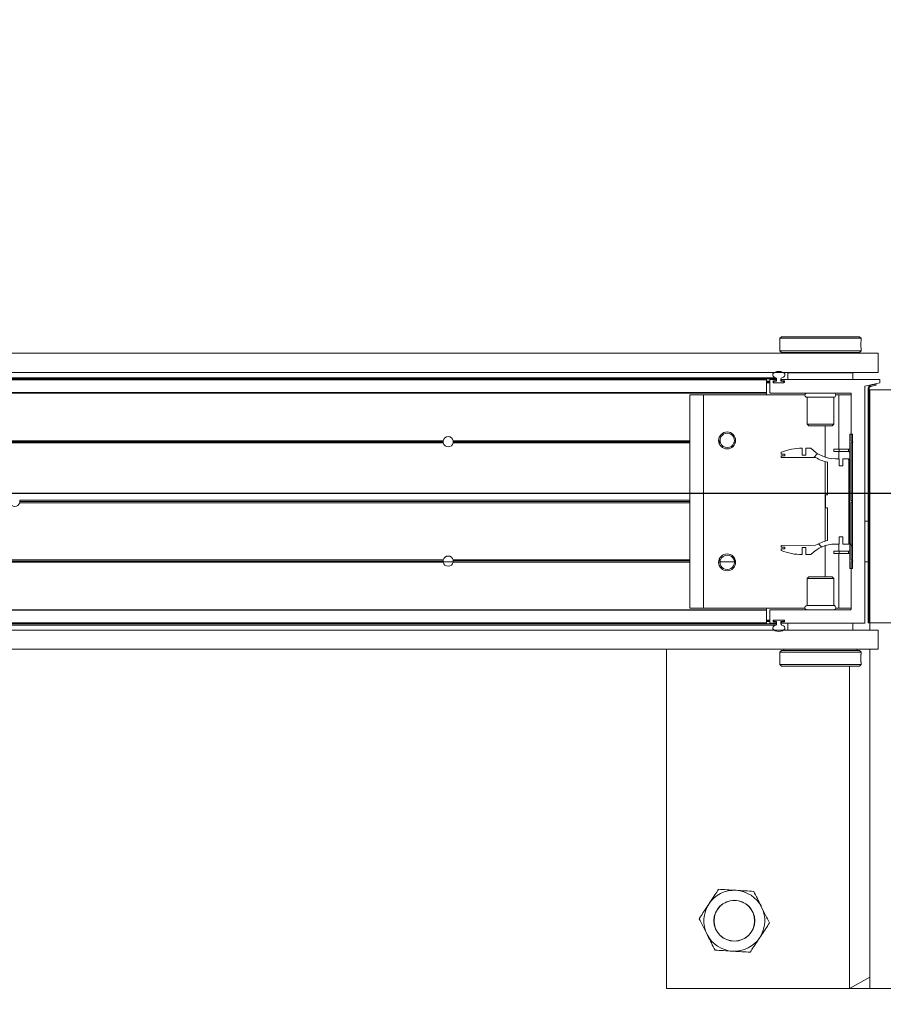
# Model space of a CAD drawing. Header units: feet. Extents: x 0 to 152508, y 0 to 59424.
# Tile 33 of 105: x 152354.8 to 152356.13, y 59280.09 to 59281.61. Entities that reach past the tile are written whole.
import ezdxf
from ezdxf import colors
from ezdxf.entities.mleader import LeaderData, LeaderLine
from ezdxf.math import Vec2, Vec3

# ---------------------------------------------------------------- set-up
doc = ezdxf.new("R2010")
doc.units = ezdxf.units.FT
doc.header["$LTSCALE"] = 0.05
doc.header["$MEASUREMENT"] = 0
doc.layers.add('Bridge plan$0$BR_P_Rail_Object', color=251, linetype='Continuous', lineweight=30)
doc.layers.add('Bridge plan$0$SC_Scratch7', color=252, linetype='Continuous', lineweight=0)
doc.layers.add('Trellis Base$0$L-ANNO-NOTE', color=30, linetype='Continuous')
doc.styles.add('Trellis Base$0$ARIAL', font='arial.ttf', dxfattribs={"width": 0.9})

# ---------------------------------------------------------------- blocks, each defined once
blk = doc.blocks.new('Bridge plan$0$HIGH ST SCREENWALL_2 PANEL PLAN_7')
at = {"layer": 'Bridge plan$0$SC_Scratch7', "lineweight": 0, "extrusion": (0, 0, -1)}
h = blk.add_hatch(dxfattribs=at)
h.set_pattern_fill('ANSI34', color=256, scale=0.1, style=0, pattern_type=2)
h.set_pattern_definition([(135.001858, (13.94321824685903, -13.85160961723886), (0.53031182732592, 0.5303462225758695), []), (135.001858, (13.76644194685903, -13.85161531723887), (0.53031182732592, 0.5303462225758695), []), (135.001858, (13.58966554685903, -13.85162111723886), (0.53031182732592, 0.5303462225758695), []), (135.001858, (13.41288924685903, -13.85162681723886), (0.53031182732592, 0.5303462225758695), [])])
h.paths.add_polyline_path([(4.350222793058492, -0.1485514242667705), (4.349791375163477, -0.1469415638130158), (4.358272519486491, -0.1446687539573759, 0.3394542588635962), (4.360125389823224, -0.1422538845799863), (4.360113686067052, 0.2186091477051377), (4.361780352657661, 0.2186092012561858), (4.361792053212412, -0.1422538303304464, -0.339454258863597), (4.35870393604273, -0.1462786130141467)])
h = blk.add_hatch(dxfattribs=at)
h.set_pattern_fill('ANSI31', color=256, scale=0.01, style=0, pattern_type=2)
h.set_pattern_definition([(135.001858, (13.94172978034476, -14.01354223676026), (0.08838530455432, 0.08839103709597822), [])])
h.paths.add_polyline_path([(4.389908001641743, 0.135131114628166), (4.389914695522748, -0.07124347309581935), (4.386164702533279, -0.07124359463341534), (4.386158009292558, 0.1351309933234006)])
h = blk.add_hatch(dxfattribs=at)
h.set_pattern_fill('ANSI38', color=256, scale=0.01, style=0, pattern_type=2)
h.set_pattern_definition([(135.001858, (13.84451610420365, -14.04431760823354), (0.08838530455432, 0.08839103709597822), []), (45.001858, (13.84451610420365, -14.04431760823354), (0.2651616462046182, 0.0883967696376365), [0.31249937, -0.18749962])])
h.paths.add_polyline_path([(4.400984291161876, -0.0227145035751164), (4.400984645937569, -0.03367248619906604), (4.391371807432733, -0.0336727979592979), (4.391367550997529, 0.09756053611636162), (4.400980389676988, 0.09756084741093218), (4.400980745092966, 0.08660286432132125), (4.40662378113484, 0.08660304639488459), (4.406623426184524, 0.09756103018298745), (4.412266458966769, 0.09756121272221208, 0.2061892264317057), (4.449897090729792, 0.1137697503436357), (4.457935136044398, 0.1137700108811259), (4.45793549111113, 0.1028120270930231), (4.463512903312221, 0.1028122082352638), (4.463512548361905, 0.113770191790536, -0.09842250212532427), (4.495533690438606, 0.1074064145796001), (4.495533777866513, 0.104699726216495), (4.489799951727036, 0.1046995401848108), (4.48980003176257, 0.1022389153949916), (4.495533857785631, 0.1022391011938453), (4.495533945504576, 0.09953241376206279), (4.442643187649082, 0.09953069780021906, -0.0857050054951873), (4.424176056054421, 0.0922281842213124), (4.424177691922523, 0.04178743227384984), (4.427458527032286, 0.04178753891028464), (4.427459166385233, 0.02210253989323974), (4.424178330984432, 0.02210243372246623), (4.424179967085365, -0.02833831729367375, -0.08570500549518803), (4.442647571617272, -0.03563963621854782), (4.495538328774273, -0.03563792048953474), (4.495538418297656, -0.03834460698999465), (4.48980459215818, -0.03834479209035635), (4.489804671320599, -0.04080541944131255), (4.49553849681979, -0.04080523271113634), (4.495538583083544, -0.04351191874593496, -0.09842250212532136), (4.463517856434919, -0.04987777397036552), (4.463517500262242, -0.03891979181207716), (4.45794008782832, -0.03891997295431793), (4.457940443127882, -0.04987795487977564), (4.449902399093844, -0.04987821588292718, 0.206189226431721), (4.412270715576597, -0.03367211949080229), (4.406627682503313, -0.0336723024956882), (4.406627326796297, -0.02271432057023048)])
at = {"layer": 'Bridge plan$0$SC_Scratch7', "lineweight": 0}
for p, q in [((-4.671865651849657, 0.7811181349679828), (-4.671882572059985, 0.2594525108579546)), ((-4.005200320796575, 0.781096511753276), (-4.671865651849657, 0.7811181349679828)), ((-4.390632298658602, 0.2852799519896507), (-4.390616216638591, 0.781109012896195)), ((-4.359366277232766, 0.7811079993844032), (-4.390616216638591, 0.781109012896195)), ((-4.390616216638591, 0.781109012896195), (-4.359366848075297, 0.7635299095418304)), ((-4.359366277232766, 0.7811079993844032), (-4.359383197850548, 0.2594423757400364)), ((-4.359366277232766, 0.7811079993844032), (-4.359366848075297, 0.7635299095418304)), ((-4.317699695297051, 0.7811066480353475), (-4.359366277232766, 0.7811079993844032)), ((-4.4978196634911, 0.2827834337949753), (-4.49781976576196, 0.2796555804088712)), ((-4.495319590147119, 0.2852833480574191), (-4.4978196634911, 0.2827834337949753)), ((-4.4978196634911, 0.2827834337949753), (-4.372819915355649, 0.2827793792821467)), ((-4.495319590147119, 0.2852833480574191), (-4.375319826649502, 0.2852794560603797)), ((-4.372819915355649, 0.2827793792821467), (-4.375319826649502, 0.2852794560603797)), ((-4.373153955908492, 0.2735849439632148), (-4.373143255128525, 0.2717758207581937)), ((-4.372820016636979, 0.2796502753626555), (-4.372819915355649, 0.2827793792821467)), ((-8.335937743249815, 0.2595713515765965), (-4.34636239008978, 0.2594419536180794)), ((-4.497820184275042, 0.2667159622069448), (-4.497820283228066, 0.2636692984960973)), ((-4.497820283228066, 0.2636692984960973), (-4.495320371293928, 0.2611692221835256)), ((-4.497820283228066, 0.2636692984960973), (-4.372820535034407, 0.26366524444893)), ((-4.495320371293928, 0.2611692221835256), (-4.375320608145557, 0.2611653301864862)), ((-4.491570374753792, 0.2611690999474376), (-4.4915704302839, 0.2594466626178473)), ((-4.379070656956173, 0.2594430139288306), (-4.37907060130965, 0.2611654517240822)), ((-4.375320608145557, 0.2611653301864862), (-4.372820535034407, 0.26366524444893)), ((-4.372820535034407, 0.26366524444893), (-4.372820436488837, 0.2667143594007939)), ((-4.346363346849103, 0.2299420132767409), (-4.34636239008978, 0.2594419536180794)), ((-8.33593870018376, 0.2300714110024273), (-4.346363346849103, 0.2299420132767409)), ((-4.485321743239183, 0.2194465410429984), (-4.485321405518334, 0.2298631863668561)), ((-4.485321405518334, 0.2298631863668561), (-4.385321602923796, 0.2298599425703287)), ((-4.450946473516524, 0.2299454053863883), (-4.450946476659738, 0.2298620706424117)), ((-4.419696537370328, 0.2298610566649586), (-4.419696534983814, 0.2299443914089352)), ((-4.385321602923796, 0.2298599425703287), (-4.385321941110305, 0.2194432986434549)), ((-4.359384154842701, 0.2299424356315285), (-4.359384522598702, 0.2186091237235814)), ((-4.518238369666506, 0.218627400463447), (-6.275206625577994, 0.21868438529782)), ((-4.518238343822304, 0.2194476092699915), (-6.275177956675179, 0.2195045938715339)), ((-6.275146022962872, 0.2204182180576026), (-4.502613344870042, 0.2203607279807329)), ((-6.275085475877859, 0.2221505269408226), (-4.503882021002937, 0.222093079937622)), ((-4.518238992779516, 0.1994345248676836), (-4.518238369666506, 0.218627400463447)), ((-4.518238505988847, 0.214447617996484), (-4.513030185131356, 0.214447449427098)), ((-4.51823845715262, 0.2159476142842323), (-4.513030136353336, 0.2159474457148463)), ((-4.518238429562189, 0.2167809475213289), (-4.513030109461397, 0.2167807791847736)), ((-4.518238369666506, 0.218627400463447), (-4.518238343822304, 0.2194476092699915)), ((-4.51303067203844, 0.1994474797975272), (-4.513030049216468, 0.218627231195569)), ((-4.512209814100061, 0.2194474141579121), (-4.504058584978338, 0.2194471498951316)), ((-4.508030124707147, 0.2165437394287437), (-4.508030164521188, 0.2153091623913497)), ((-4.508030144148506, 0.2159472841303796), (-4.507071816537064, 0.215947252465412)), ((-4.508029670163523, 0.2152806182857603), (-4.507071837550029, 0.2152805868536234)), ((-4.507995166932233, 0.2167806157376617), (-4.507071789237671, 0.2167805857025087)), ((-4.507209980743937, 0.2144889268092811), (-4.491350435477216, 0.2144884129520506)), ((-4.504058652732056, 0.217363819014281), (-4.507209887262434, 0.2173639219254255)), ((-4.507071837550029, 0.2152805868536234), (-4.507071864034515, 0.2144889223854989)), ((-4.507071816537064, 0.215947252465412), (-4.507071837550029, 0.2152805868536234)), ((-4.507071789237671, 0.2167805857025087), (-4.507071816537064, 0.215947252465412)), ((-4.507071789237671, 0.2167805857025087), (-4.506051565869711, 0.2167805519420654)), ((-4.506238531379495, 0.2144472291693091), (-4.492321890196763, 0.2144467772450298)), ((-4.502613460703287, 0.216780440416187), (-4.506051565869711, 0.2167805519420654)), ((-4.503238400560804, 0.2186269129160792), (-4.503238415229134, 0.218184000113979)), ((-4.502613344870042, 0.2203607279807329), (-4.502613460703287, 0.216780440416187)), ((-4.49594680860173, 0.2167802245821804), (-4.495946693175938, 0.2203605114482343)), ((-4.49232181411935, 0.2167801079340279), (-4.49594680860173, 0.2167802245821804)), ((-4.495321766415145, 0.2181837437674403), (-4.495321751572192, 0.2186266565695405)), ((-4.491350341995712, 0.2173634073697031), (-4.494501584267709, 0.2173635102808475)), ((-4.494501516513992, 0.2194468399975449), (-4.368017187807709, 0.2194427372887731)), ((-4.491488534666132, 0.2152800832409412), (-4.491488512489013, 0.2159467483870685)), ((-4.490530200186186, 0.2153085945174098), (-4.490530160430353, 0.2165431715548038)), ((-4.367197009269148, 0.2186225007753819), (-4.367208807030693, -0.1451398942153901)), ((-4.361780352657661, 0.2186092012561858), (-4.361792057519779, -0.1422538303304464)), ((-4.361780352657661, 0.2186092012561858), (-4.360113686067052, 0.2186091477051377)), ((-4.360113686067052, 0.2186091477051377), (-4.360125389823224, -0.1422538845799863)), ((-4.359396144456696, -0.1397234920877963), (-4.359384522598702, 0.2186091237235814)), ((-4.317717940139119, 0.2186077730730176), (-4.359384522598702, 0.2186091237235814)), ((-4.518239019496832, 0.1986143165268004), (-6.275906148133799, 0.1986713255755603)), ((-4.518238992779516, 0.1994345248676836), (-6.275877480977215, 0.1994915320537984)), ((-4.518239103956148, 0.1960101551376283), (-4.518239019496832, 0.1986143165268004)), ((-4.518239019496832, 0.1986143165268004), (-4.518238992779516, 0.1994345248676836)), ((-4.388851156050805, 0.1986101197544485), (-4.51219736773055, 0.1986141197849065)), ((-4.38803332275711, 0.1252769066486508), (-4.388030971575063, 0.1977898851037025)), ((-4.636155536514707, 0.1960139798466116), (-4.63616617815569, -0.1321103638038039)), ((-4.615322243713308, 0.1960133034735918), (-4.636155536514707, 0.1960139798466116)), ((-4.615322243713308, 0.1960133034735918), (-4.615332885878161, -0.1321110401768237)), ((-4.458949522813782, 0.196008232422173), (-4.615322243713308, 0.1960133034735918)), ((-4.455739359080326, 0.1920506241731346), (-4.455740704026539, 0.1505677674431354)), ((-4.41490610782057, 0.1920492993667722), (-4.455739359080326, 0.1920506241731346)), ((-4.414907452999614, 0.150566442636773), (-4.41490610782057, 0.1920492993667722)), ((-4.406989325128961, 0.1960065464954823), (-4.411695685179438, 0.1960066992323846)), ((-4.406989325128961, 0.1960065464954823), (-4.406992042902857, 0.1122150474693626)), ((-4.388031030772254, 0.1960059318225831), (-4.406989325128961, 0.1960065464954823)), ((-4.455740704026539, 0.1505677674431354), (-4.453368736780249, 0.148195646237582)), ((-4.414907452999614, 0.150566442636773), (-4.455740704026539, 0.1505677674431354)), ((-4.417279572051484, 0.148194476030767), (-4.453368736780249, 0.148195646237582)), ((-4.427824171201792, 0.1481948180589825), (-4.427825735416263, 0.09995420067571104)), ((-4.417279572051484, 0.148194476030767), (-4.414907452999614, 0.150566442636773)), ((-5.015427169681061, 0.1219639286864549), (-6.111988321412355, 0.121999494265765)), ((-5.015635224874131, 0.1236305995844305), (-6.111988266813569, 0.1236661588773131)), ((-5.015483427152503, 0.1252972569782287), (-6.111988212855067, 0.1253328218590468)), ((-5.015555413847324, 0.1248805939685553), (-5.000092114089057, 0.1248800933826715)), ((-4.636157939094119, 0.1219516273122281), (-5.000220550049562, 0.121963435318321)), ((-4.636157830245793, 0.1252849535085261), (-5.000164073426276, 0.1252967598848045)), ((-4.636157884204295, 0.1236182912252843), (-5.000012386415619, 0.1236300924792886)), ((-4.58973342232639, 0.1252834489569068), (-4.591880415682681, 0.1252835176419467)), ((-4.589543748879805, 0.1236167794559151), (-4.591719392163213, 0.1236168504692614)), ((-4.589087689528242, 0.1219501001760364), (-4.591335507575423, 0.1219501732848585)), ((-4.589709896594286, 0.1248667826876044), (-4.56760601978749, 0.124866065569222)), ((-4.566397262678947, 0.1219493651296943), (-4.56822841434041, 0.1219494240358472)), ((-4.566013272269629, 0.1236160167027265), (-4.567772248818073, 0.1236160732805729)), ((-4.565852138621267, 0.1252826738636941), (-4.567582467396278, 0.1252827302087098)), ((-4.389914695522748, -0.07124347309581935), (-4.389908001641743, 0.135131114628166)), ((-4.386158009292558, 0.1351309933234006), (-4.389908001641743, 0.135131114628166)), ((-4.388036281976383, 0.03406834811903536), (-4.388033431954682, 0.1219435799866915)), ((-4.388033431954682, 0.1219435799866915), (-4.385533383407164, 0.1236101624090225)), ((-4.385533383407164, 0.1236101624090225), (-4.38803332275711, 0.1252769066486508)), ((-4.386164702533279, -0.07124359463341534), (-4.386158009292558, 0.1351309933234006)), ((-4.367200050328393, 0.1248595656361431), (-4.361783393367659, 0.1248593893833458)), ((-4.495533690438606, 0.1074064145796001), (-4.495533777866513, 0.104699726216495)), ((-4.463512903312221, 0.1028122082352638), (-4.463512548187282, 0.1137701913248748)), ((-4.457935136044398, 0.1137700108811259), (-4.45793549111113, 0.1028120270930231)), ((-4.449897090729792, 0.1137697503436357), (-4.457935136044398, 0.1137700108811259)), ((-4.414667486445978, 0.1084653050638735), (-4.414667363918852, 0.1122152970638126)), ((-4.406334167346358, 0.1084650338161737), (-4.414667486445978, 0.1084653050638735)), ((-4.406334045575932, 0.1122150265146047), (-4.414667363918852, 0.1122152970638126)), ((-4.406992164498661, 0.1084650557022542), (-4.406992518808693, 0.09756104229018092)), ((-4.406334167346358, 0.1084650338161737), (-4.406334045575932, 0.1122150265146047)), ((-4.392325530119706, 0.1084645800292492), (-4.406334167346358, 0.1084650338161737)), ((-4.392325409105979, 0.1122145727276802), (-4.406334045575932, 0.1122150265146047)), ((-4.392325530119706, 0.1084645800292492), (-4.392325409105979, 0.1122145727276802)), ((-4.495533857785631, 0.1022391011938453), (-4.495533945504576, 0.09953241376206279)), ((-4.495533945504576, 0.09953241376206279), (-4.44264318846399, 0.09953069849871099)), ((-4.48980003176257, 0.1022389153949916), (-4.495533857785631, 0.1022391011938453)), ((-4.495533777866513, 0.104699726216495), (-4.489799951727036, 0.1046995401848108)), ((-4.489799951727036, 0.1046995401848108), (-4.48980003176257, 0.1022389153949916)), ((-4.45793549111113, 0.1028120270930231), (-4.463512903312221, 0.1028122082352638)), ((-4.427825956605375, 0.09311269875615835), (-4.427829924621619, -0.02922259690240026)), ((-4.424176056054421, 0.0922281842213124), (-4.424177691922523, 0.04178743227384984)), ((-4.406623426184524, 0.09756103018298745), (-4.412266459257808, 0.09756121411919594)), ((-4.40662378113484, 0.08660304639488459), (-4.406623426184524, 0.09756103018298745)), ((-4.400980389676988, 0.09756084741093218), (-4.400980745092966, 0.08660286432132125)), ((-4.391367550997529, 0.09756053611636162), (-4.400980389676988, 0.09756084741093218)), ((-4.391371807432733, -0.0336727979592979), (-4.391367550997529, 0.09756053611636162)), ((-4.400980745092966, 0.08660286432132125), (-4.40662378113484, 0.08660304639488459)), ((-4.367202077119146, 0.06235969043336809), (-4.361785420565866, 0.06235951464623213)), ((-4.636160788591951, 0.03407639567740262), (-5.666973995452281, 0.03410982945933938)), ((-4.636160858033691, 0.03195180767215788), (-5.666679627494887, 0.03198523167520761)), ((-4.427458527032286, 0.04178753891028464), (-4.427459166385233, 0.02210253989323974)), ((-4.424177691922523, 0.04178743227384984), (-4.427458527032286, 0.04178753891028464)), ((-4.388036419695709, 0.02981917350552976), (-4.385911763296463, 0.03194369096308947)), ((-4.385911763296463, 0.03194369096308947), (-4.388036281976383, 0.03406834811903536)), ((-4.636160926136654, 0.0298272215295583), (-5.666974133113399, 0.0298606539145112)), ((-4.427459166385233, 0.02210253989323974), (-4.424178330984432, 0.02210243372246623)), ((-4.424178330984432, 0.02210243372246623), (-4.424179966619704, -0.02833831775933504)), ((-4.388039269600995, -0.05805605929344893), (-4.388036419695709, 0.02981917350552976)), ((-4.406627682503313, -0.0336723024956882), (-4.406627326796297, -0.02271432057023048)), ((-4.406627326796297, -0.02271432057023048), (-4.400984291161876, -0.0227145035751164)), ((-4.400984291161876, -0.0227145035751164), (-4.400984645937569, -0.03367248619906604)), ((-4.49553849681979, -0.04080523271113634), (-4.495538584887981, -0.04351191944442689)), ((-4.489804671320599, -0.04080541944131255), (-4.49553849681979, -0.04080523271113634)), ((-4.495538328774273, -0.03563792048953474), (-4.495538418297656, -0.03834460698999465)), ((-4.495538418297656, -0.03834460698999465), (-4.48980459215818, -0.03834479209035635)), ((-4.442647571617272, -0.03563963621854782), (-4.495538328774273, -0.03563792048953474)), ((-4.48980459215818, -0.03834479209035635), (-4.489804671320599, -0.04080541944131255)), ((-4.463517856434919, -0.04987777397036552), (-4.463517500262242, -0.03891979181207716)), ((-4.463517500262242, -0.03891979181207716), (-4.45794008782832, -0.03891997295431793)), ((-4.45794008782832, -0.03891997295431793), (-4.457940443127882, -0.04987795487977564)), ((-4.427830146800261, -0.03606409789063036), (-4.427831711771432, -0.08430471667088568)), ((-4.414672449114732, -0.04457605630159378), (-4.414672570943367, -0.04832604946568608)), ((-4.414672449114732, -0.04457605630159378), (-4.406339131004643, -0.04457632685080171)), ((-4.412270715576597, -0.03367211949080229), (-4.406627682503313, -0.0336723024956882)), ((-4.406996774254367, -0.0336722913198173), (-4.406997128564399, -0.04457630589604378)), ((-4.406339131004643, -0.04457632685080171), (-4.406339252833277, -0.04832632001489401)), ((-4.406339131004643, -0.04457632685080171), (-4.392330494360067, -0.04457678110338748)), ((-4.400984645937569, -0.03367248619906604), (-4.391371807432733, -0.0336727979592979)), ((-4.392330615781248, -0.0483267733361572), (-4.392330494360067, -0.04457678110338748)), ((-5.015641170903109, -0.05970236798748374), (-6.111994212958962, -0.05966680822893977)), ((-5.015433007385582, -0.05803571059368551), (-6.111994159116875, -0.0580001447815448)), ((-4.636163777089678, -0.05804801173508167), (-5.000226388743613, -0.05803620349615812)), ((-4.636163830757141, -0.05971467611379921), (-5.000018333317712, -0.05970287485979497)), ((-4.589549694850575, -0.05971618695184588), (-4.591725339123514, -0.05971611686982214)), ((-4.589093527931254, -0.05804953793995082), (-4.591341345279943, -0.05804946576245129)), ((-4.566403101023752, -0.0580502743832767), (-4.56823425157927, -0.05805021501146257)), ((-4.457940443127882, -0.04987795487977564), (-4.449902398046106, -0.04987821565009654)), ((-4.414672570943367, -0.04832604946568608), (-4.406339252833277, -0.04832632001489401)), ((-4.406997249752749, -0.04832629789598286), (-4.406999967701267, -0.1321177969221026)), ((-4.406339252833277, -0.04832632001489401), (-4.392330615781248, -0.0483267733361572)), ((-4.388039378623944, -0.06138938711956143), (-4.385539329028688, -0.05972280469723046)), ((-4.385539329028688, -0.05972280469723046), (-4.388039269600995, -0.05805605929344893)), ((-5.01548948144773, -0.06136903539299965), (-6.111994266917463, -0.06133347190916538)), ((-4.636163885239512, -0.06138133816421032), (-5.000170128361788, -0.06136953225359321)), ((-4.589739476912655, -0.06138284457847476), (-4.591886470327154, -0.06138277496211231)), ((-4.565858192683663, -0.06138361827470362), (-4.567588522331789, -0.06138356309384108)), ((-4.389914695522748, -0.07124347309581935), (-4.386164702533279, -0.07124359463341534)), ((-4.388041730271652, -0.1339023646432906), (-4.388039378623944, -0.06138938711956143)), ((-4.455748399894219, -0.08667585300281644), (-4.455749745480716, -0.1281587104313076)), ((-4.45337627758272, -0.08430388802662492), (-4.455748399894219, -0.08667585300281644)), ((-4.455748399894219, -0.08667585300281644), (-4.414915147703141, -0.08667717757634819)), ((-4.45337627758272, -0.08430388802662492), (-4.417287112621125, -0.08430505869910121)), ((-4.414915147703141, -0.08667717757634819), (-4.417287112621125, -0.08430505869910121)), ((-4.414916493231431, -0.1281600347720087), (-4.414915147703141, -0.08667717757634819)), ((-4.518249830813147, -0.1347183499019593), (-6.275916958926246, -0.1346613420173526)), ((-4.518249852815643, -0.1354064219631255), (-6.275892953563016, -0.1353494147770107)), ((-4.615332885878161, -0.1321110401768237), (-4.63616617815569, -0.1321103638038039)), ((-4.458960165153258, -0.1321161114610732), (-4.615332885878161, -0.1321110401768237)), ((-4.518250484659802, -0.1548635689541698), (-4.518249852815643, -0.1354064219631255)), ((-4.518249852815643, -0.1354064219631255), (-4.518249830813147, -0.1347183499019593)), ((-4.518249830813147, -0.1347183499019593), (-4.518249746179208, -0.1321141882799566)), ((-4.513042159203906, -0.1547316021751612), (-4.513041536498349, -0.1355387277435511)), ((-4.512221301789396, -0.1347185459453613), (-4.388861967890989, -0.1347225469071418)), ((-4.455749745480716, -0.1281587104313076), (-4.414916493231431, -0.1281600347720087)), ((-4.406999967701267, -0.1321177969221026), (-4.411706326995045, -0.1321176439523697)), ((-4.388041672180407, -0.1321184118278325), (-4.406999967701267, -0.1321177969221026)), ((-4.518250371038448, -0.1513849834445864), (-4.513042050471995, -0.1513851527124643)), ((-4.518250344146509, -0.1505516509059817), (-4.51304202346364, -0.1505518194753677)), ((-4.508042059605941, -0.1514138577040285), (-4.508042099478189, -0.1526484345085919)), ((-4.508041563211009, -0.1513853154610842), (-4.507083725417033, -0.1513853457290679)), ((-4.491362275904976, -0.1505941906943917), (-4.507221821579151, -0.1505936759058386)), ((-4.507083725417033, -0.1513853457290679), (-4.507083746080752, -0.1520520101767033)), ((-4.507083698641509, -0.1505936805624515), (-4.507083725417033, -0.1513853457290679)), ((-4.492333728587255, -0.1505524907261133), (-4.506250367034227, -0.1505520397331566)), ((-4.491500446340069, -0.1520525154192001), (-4.491500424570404, -0.151385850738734)), ((-4.490542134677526, -0.1526490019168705), (-4.490542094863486, -0.1514144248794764)), ((-4.367208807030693, -0.1451398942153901), (-4.343771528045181, -0.1505573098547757)), ((-4.359396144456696, -0.1397234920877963), (-4.317729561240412, -0.1397248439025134)), ((-4.35870393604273, -0.1462786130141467), (-4.350222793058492, -0.1485514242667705)), ((-4.358272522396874, -0.1446687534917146), (-4.349791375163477, -0.1469415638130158)), ((-4.349791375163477, -0.1469415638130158), (-4.350222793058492, -0.1485514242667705)), ((-4.343771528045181, -0.1505573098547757), (-4.343771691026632, -0.1555573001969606)), ((-8.335951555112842, -0.1662611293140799), (-4.346376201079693, -0.1663905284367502)), ((-4.518250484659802, -0.1548635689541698), (-6.275214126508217, -0.1548065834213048)), ((-4.518250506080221, -0.1555516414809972), (-6.275190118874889, -0.1554946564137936)), ((-6.275158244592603, -0.1564082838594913), (-4.50262556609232, -0.1564657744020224)), ((-6.275097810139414, -0.158140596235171), (-4.503894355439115, -0.158198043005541)), ((-4.518250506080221, -0.1555516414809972), (-4.518250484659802, -0.1548635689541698)), ((-4.518250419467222, -0.1528849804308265), (-4.513042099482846, -0.1528851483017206)), ((-4.518250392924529, -0.1520516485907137), (-4.513042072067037, -0.1520518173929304)), ((-4.504070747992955, -0.1555521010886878), (-4.51222197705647, -0.1555518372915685)), ((-4.508042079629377, -0.1520519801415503), (-4.507083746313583, -0.1520520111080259)), ((-4.508007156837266, -0.1528853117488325), (-4.507083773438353, -0.1528853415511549)), ((-4.507221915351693, -0.1534686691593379), (-4.504070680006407, -0.1534687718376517)), ((-4.507083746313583, -0.1520520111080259), (-4.507083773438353, -0.1528853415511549)), ((-4.507083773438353, -0.1528853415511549), (-4.506250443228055, -0.1528853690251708)), ((-4.506250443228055, -0.1528853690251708), (-4.502625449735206, -0.1528854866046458)), ((-4.503250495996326, -0.1542890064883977), (-4.503250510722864, -0.1547319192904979)), ((-4.502625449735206, -0.1528854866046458), (-4.50262556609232, -0.1564657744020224)), ((-4.495958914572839, -0.156465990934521), (-4.495958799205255, -0.1528857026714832)), ((-4.495958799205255, -0.1528857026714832), (-4.492520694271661, -0.1528858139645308)), ((-4.495333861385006, -0.1547321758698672), (-4.495333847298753, -0.1542892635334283)), ((-4.343771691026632, -0.1555573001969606), (-4.494513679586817, -0.1555524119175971)), ((-4.494513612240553, -0.1534690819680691), (-4.491362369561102, -0.153469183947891)), ((-4.485334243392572, -0.1659693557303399), (-4.485333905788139, -0.155552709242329)), ((-4.385334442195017, -0.1659725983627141), (-4.485334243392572, -0.1659693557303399)), ((-4.450959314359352, -0.1659704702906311), (-4.450959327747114, -0.1663871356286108)), ((-4.419709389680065, -0.1663881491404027), (-4.419709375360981, -0.1659714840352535)), ((-4.385334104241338, -0.1555559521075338), (-4.385334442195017, -0.1659725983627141)), ((-4.346377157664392, -0.19589046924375), (-4.346376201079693, -0.1663905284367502)), ((-8.335952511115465, -0.1957610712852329), (-4.346377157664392, -0.19589046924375)), ((-4.491585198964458, -0.1958857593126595), (-4.491585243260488, -0.1972748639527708)), ((-4.379085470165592, -0.1972785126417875), (-4.379085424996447, -0.1958894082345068)), ((-4.497835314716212, -0.1997746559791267), (-4.497835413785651, -0.2028237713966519)), ((-4.495335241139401, -0.1972747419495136), (-4.497835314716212, -0.1997746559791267)), ((-4.372835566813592, -0.1997787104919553), (-4.497835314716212, -0.1997746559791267)), ((-4.497501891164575, -0.2096943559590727), (-4.497512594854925, -0.2078852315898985)), ((-4.375335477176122, -0.1972786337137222), (-4.495335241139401, -0.1972747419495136)), ((-4.372835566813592, -0.1997787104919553), (-4.375335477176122, -0.1972786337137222)), ((-4.3728356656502, -0.2028253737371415), (-4.372835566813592, -0.1997787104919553)), ((-4.497835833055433, -0.2157596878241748), (-4.497835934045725, -0.2188887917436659)), ((-4.497835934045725, -0.2188887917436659), (-4.495336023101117, -0.2213888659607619)), ((-4.372836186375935, -0.2188928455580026), (-4.497835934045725, -0.2188887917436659)), ((-4.375336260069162, -0.2213927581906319), (-4.495336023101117, -0.2213888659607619)), ((-4.375336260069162, -0.2213927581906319), (-4.372836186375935, -0.2188928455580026)), ((-4.372836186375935, -0.2188928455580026), (-4.372836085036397, -0.2157649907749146))]:
    blk.add_line(p, q, dxfattribs=at)
at = {"layer": 'Bridge plan$0$SC_Scratch7', "lineweight": 0, "extrusion": (0, 0, -1)}
for centre, radius in [((4.567702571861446, 0.6769482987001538), 0.03141660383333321), ((4.567702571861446, 0.6769482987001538), 0.03124993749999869), ((4.578866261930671, 0.1256997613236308), 0.01302080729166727), ((4.57887234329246, -0.06179986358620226), 0.01302080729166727)]:
    blk.add_circle(centre, radius, dxfattribs=at)
at = {"layer": 'Bridge plan$0$SC_Scratch7', "lineweight": 0}
for centre, radius, start, end in [((-4.567702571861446, 0.6769482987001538), 0.04687490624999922, 93.33381642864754, 153.333816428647), ((-4.567702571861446, 0.6769482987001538), 0.04687490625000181, 33.33381642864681, 93.33381642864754), ((-4.567702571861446, 0.6769482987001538), 0.04687490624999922, 153.333816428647, 213.3338164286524), ((-4.567702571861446, 0.6769482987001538), 0.04687490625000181, 333.3338164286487, 33.33381642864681), ((-4.567702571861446, 0.6769482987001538), 0.04687490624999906, 213.3338164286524, 273.3338164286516), ((-4.567702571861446, 0.6769482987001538), 0.04687490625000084, 273.3338164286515, 333.3338164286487), ((-4.560137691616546, 0.2732281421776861), 0.06265684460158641, 354.0342443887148, 5.88784886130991), ((-4.512209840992, 0.218627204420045), 0.0008202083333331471, 89.99814166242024, 179.9981416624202), ((-4.507209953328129, 0.215309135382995), 0.0008202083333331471, 179.9981416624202, 269.9981416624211), ((-4.507209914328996, 0.2165437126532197), 0.0008202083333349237, 89.99814166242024, 179.9981416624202), ((-4.506238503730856, 0.2152805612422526), 0.000833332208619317, 179.9982015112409, 269.9981416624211), ((-4.506051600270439, 0.2157393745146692), 0.001041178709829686, 89.9981416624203, 168.4830518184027), ((-4.504058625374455, 0.2181840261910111), 0.0008202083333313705, 269.9981416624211, 359.9981416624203), ((-4.504058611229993, 0.2186269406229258), 0.0008202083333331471, 359.9981416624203, 89.99814166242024), ((-4.504430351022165, 0.2203607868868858), 0.001817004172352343, 359.9981400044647, 72.43568222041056), ((-4.494129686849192, 0.2203604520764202), 0.001817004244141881, 107.5606013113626, 179.9981416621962), ((-4.494501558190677, 0.2181837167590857), 0.0008202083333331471, 179.9981416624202, 269.9981416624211), ((-4.494501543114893, 0.2186266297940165), 0.0008202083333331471, 89.99814166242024, 179.9981416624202), ((-4.492321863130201, 0.21528010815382), 0.0008333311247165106, 269.9981416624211, 359.9981802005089), ((-4.492321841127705, 0.2159467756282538), 0.0008333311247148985, 359.9981056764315, 89.99814166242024), ((-4.491350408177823, 0.2153086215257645), 0.0008202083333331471, 269.9981416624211, 359.9981416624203), ((-4.491350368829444, 0.2165431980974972), 0.0008202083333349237, 359.9981416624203, 89.99814166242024), ((-4.368017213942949, 0.2186225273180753), 0.0008202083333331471, 359.9981416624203, 89.99814166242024), ((-4.512197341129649, 0.1994474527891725), 0.0008333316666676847, 179.9981416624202, 269.9981416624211), ((-4.45573925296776, 0.1953314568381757), 0.003280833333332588, 89.99814166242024, 269.9981416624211), ((-4.414906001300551, 0.1953301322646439), 0.003280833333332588, 269.9981416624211, 89.99814166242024), ((-4.388851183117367, 0.1977899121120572), 0.0008202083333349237, 359.9981416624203, 89.99814166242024), ((-4.578657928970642, 0.1256997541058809), 0.01108331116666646, 357.8436572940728, 182.1526260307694), ((-5.007823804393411, 0.1237593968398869), 0.007812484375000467, 168.6473907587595, 180.9446345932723), ((-5.007823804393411, 0.1237593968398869), 0.007812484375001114, 180.9446345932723, 193.2865001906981), ((-5.007823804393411, 0.1237593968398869), 0.007812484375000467, 11.34889256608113, 168.6473907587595), ((-5.007823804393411, 0.1237593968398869), 0.007812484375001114, 193.2865001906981, 346.7097831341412), ((-5.007823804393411, 0.1237593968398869), 0.007812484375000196, 346.7097831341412, 359.0516487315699), ((-5.007823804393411, 0.1237593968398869), 0.007812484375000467, 359.0516487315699, 11.34889256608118), ((-4.578657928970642, 0.1256997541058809), 0.01108331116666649, 182.1526260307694, 190.8324766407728), ((-4.578657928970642, 0.1256997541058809), 0.01108331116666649, 190.8324766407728, 199.7742688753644), ((-4.578657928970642, 0.1256997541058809), 0.01108331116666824, 199.7742688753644, 340.222014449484), ((-4.578657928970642, 0.1256997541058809), 0.01108331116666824, 340.222014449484, 349.1638066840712), ((-4.578657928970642, 0.1256997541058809), 0.01108331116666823, 349.1638066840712, 357.8436572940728), ((-4.463515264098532, 0.03004028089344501), 0.08372991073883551, 89.9981416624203, 112.4825022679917), ((-4.412264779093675, 0.1493520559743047), 0.05179084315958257, 223.3961394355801, 269.9981416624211), ((-4.392325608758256, 0.1060479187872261), 0.002416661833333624, 359.9981416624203, 89.9981416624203), ((-4.392325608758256, 0.1060479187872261), 0.006166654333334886, 66.92587189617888, 89.9981416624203), ((-4.412264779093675, 0.1493520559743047), 0.05835250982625, 238.6273874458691, 258.2216459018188), ((-5.674492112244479, 0.03198548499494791), 0.0078124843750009, 15.77834138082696, 164.2179419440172), ((-5.674492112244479, 0.03198548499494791), 0.00781248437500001, 344.2179419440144, 359.9981416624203), ((-5.674492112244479, 0.03198548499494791), 0.00781248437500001, 359.9981416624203, 15.77834138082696), ((-4.412272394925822, -0.08546296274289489), 0.05835250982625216, 101.774637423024, 121.3688958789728), ((-4.463515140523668, 0.03385213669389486), 0.08372991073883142, 247.5137810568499, 269.9981416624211), ((-4.412272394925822, -0.08546296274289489), 0.0517908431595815, 89.9981416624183, 136.6001438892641), ((-4.392330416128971, -0.0421601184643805), 0.002416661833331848, 269.9981416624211, 359.9981416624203), ((-5.007829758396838, -0.05983167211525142), 0.007812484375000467, 179.0516487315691, 191.3488925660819), ((-5.007829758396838, -0.05983167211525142), 0.007812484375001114, 166.7097831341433, 179.0516487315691), ((-5.007829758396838, -0.05983167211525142), 0.007812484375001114, 13.2865001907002, 166.7097831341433), ((-5.007829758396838, -0.05983167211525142), 0.007812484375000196, 0.9446345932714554, 13.2865001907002), ((-5.007829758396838, -0.05983167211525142), 0.007812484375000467, 348.6473907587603, 0.9446345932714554), ((-4.578664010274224, -0.06179987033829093), 0.01108331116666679, 169.1638066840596, 177.8436572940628), ((-4.578664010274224, -0.06179987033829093), 0.01108331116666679, 160.2220144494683, 169.1638066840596), ((-4.578664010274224, -0.06179987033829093), 0.01108331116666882, 19.77426887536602, 160.2220144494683), ((-4.578664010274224, -0.06179987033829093), 0.01108331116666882, 10.83247664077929, 19.77426887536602), ((-4.578664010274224, -0.06179987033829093), 0.01108331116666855, 2.152626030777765, 10.83247664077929), ((-4.392330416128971, -0.0421601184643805), 0.006166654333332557, 269.9981416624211, 293.0704114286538), ((-5.007829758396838, -0.05983167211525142), 0.007812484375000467, 191.3488925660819, 348.6473907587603), ((-4.578664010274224, -0.06179987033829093), 0.01108331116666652, 177.8436572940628, 2.152626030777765), ((-4.512221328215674, -0.1355387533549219), 0.0008202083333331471, 89.99814166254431, 179.9981416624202), ((-4.455749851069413, -0.1314395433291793), 0.00328083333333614, 89.99814166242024, 269.9981416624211), ((-4.414916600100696, -0.1314408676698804), 0.00328083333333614, 269.9981416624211, 89.99814166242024), ((-4.388861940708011, -0.1339023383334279), 0.0008202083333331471, 269.9981416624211, 359.9981416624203), ((-4.507221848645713, -0.1514138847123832), 0.0008202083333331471, 89.99814166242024, 179.9981416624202), ((-4.506250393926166, -0.1513853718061), 0.0008333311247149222, 89.9981416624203, 179.9981802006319), ((-4.492333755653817, -0.1513858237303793), 0.000833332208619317, 359.9982015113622, 89.9981416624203), ((-4.491362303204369, -0.1514143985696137), 0.0008202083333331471, 359.9981416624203, 89.99814166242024), ((-4.35762539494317, -0.1422539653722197), 0.004166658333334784, 179.99814166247, 254.998141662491), ((-4.35762539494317, -0.1422539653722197), 0.002499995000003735, 179.9981416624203, 254.9981416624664), ((-4.512221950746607, -0.154731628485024), 0.0008202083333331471, 179.9981416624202, 269.9981416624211), ((-4.507221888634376, -0.1526484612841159), 0.0008202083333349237, 179.9981416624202, 269.9981416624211), ((-4.506250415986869, -0.1520520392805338), 0.0008333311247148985, 179.9981056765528, 269.9981416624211), ((-4.504070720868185, -0.1547318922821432), 0.0008202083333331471, 269.9981416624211, 359.9981416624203), ((-4.504070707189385, -0.1542889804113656), 0.0008202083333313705, 359.9981416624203, 89.9981416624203), ((-4.504442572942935, -0.1564657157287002), 0.001817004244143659, 287.5606013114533, 359.9981416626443), ((-4.4941419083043, -0.1564660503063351), 0.001817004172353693, 179.9981400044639, 252.4356822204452), ((-4.494513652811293, -0.1547322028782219), 0.0008202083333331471, 179.9981416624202, 269.9981416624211), ((-4.494513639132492, -0.1542892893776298), 0.0008202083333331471, 89.99814166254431, 179.9981416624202), ((-4.492520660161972, -0.151844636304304), 0.00104117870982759, 269.9981416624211, 348.4830518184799), ((-4.491362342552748, -0.1526489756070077), 0.0008202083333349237, 269.9981416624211, 359.9981416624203), ((-4.310518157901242, -0.2093375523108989), 0.06265684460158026, 174.0342443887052, 185.8878488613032)]:
    blk.add_arc(centre, radius, start, end, dxfattribs=at)
for centre, major_axis, ratio, end_param in [((-4.499279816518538, 0.2266808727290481), (0.009374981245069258, -3.04069167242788e-07), 0.5617178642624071, 10.48246647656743), ((-4.499292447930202, -0.1627861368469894), (-0.009374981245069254, 3.040691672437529e-07), 0.5617178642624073, 10.4824664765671)]:
    blk.add_ellipse(centre, major_axis=major_axis, ratio=ratio, start_param=5.225496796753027, end_param=end_param, dxfattribs=at)
for points, knots in [([(-4.609591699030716, 0.6979853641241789), (-4.609303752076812, 0.6985587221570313), (-4.607123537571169, 0.7028999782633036), (-4.60301290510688, 0.7110850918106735), (-4.599312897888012, 0.7184525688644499), (-4.597445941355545, 0.7221700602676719)], [0, 0, 0, 0, 0.070102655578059, 0.5307909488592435, 1, 1, 1, 1]), ([(-4.597445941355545, 0.7221700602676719), (-4.593058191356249, 0.7224256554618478), (-4.584202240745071, 0.7229415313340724), (-4.575047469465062, 0.7234748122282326), (-4.570428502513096, 0.7237438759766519)], [0, 0, 0, 0, 0.4954579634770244, 1, 1, 1, 1]), ([(-4.570428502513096, 0.7237438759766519), (-4.569787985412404, 0.7237811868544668), (-4.564938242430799, 0.7240636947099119), (-4.555794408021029, 0.724596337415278), (-4.547563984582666, 0.7250757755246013), (-4.543411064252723, 0.7253176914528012)], [0, 0, 0, 0, 0.07010265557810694, 0.5307909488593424, 1, 1, 1, 1]), ([(-4.543411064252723, 0.7253176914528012), (-4.541510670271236, 0.7224283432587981), (-4.537690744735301, 0.7166205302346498), (-4.532687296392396, 0.7090132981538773), (-4.529621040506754, 0.7043513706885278), (-4.528539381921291, 0.7027068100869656)], [0, 0, 0, 0, 0.3905333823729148, 0.7850020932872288, 1, 1, 1, 1]), ([(-4.621737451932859, 0.6738006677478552), (-4.619764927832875, 0.677728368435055), (-4.615783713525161, 0.6856557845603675), (-4.611668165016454, 0.6938506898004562), (-4.609591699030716, 0.6979853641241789)], [0, 0, 0, 0, 0.4954579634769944, 1, 1, 1, 1]), ([(-4.528539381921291, 0.7027068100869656), (-4.526515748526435, 0.6996300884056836), (-4.5224365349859, 0.6934280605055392), (-4.517485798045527, 0.6859009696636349), (-4.514586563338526, 0.6814929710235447), (-4.5136676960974, 0.6800959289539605)], [0, 0, 0, 0, 0.4020739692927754, 0.8104971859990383, 1, 1, 1, 1]), ([(-4.606865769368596, 0.6511897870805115), (-4.607947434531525, 0.6528343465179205), (-4.610991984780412, 0.657463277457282), (-4.615995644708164, 0.6650708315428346), (-4.619815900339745, 0.6708791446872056), (-4.621737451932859, 0.6738006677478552)], [0, 0, 0, 0, 0.2149974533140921, 0.6051517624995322, 1, 1, 1, 1]), ([(-4.5136676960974, 0.6800959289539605), (-4.51564021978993, 0.6761682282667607), (-4.519621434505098, 0.6682408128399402), (-4.523736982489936, 0.6600459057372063), (-4.525813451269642, 0.6559112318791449)], [0, 0, 0, 0, 0.4954579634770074, 1, 1, 1, 1]), ([(-4.591994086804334, 0.6285789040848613), (-4.592912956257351, 0.6299759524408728), (-4.595783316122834, 0.6343400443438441), (-4.600732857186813, 0.6418653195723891), (-4.60481213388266, 0.6480674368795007), (-4.606865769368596, 0.6511897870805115)], [0, 0, 0, 0, 0.189503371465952, 0.5919695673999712, 1, 1, 1, 1]), ([(-4.525813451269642, 0.6559112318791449), (-4.526101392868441, 0.6553378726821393), (-4.528281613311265, 0.6509966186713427), (-4.53239224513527, 0.6428115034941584), (-4.536092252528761, 0.6354440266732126), (-4.53795920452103, 0.6317265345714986)], [0, 0, 0, 0, 0.07010265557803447, 0.5307909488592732, 1, 1, 1, 1]), ([(-4.564976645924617, 0.6301527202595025), (-4.565617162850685, 0.6301154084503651), (-4.570466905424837, 0.6298329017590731), (-4.579610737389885, 0.6293002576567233), (-4.587841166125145, 0.628820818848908), (-4.591994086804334, 0.6285789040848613)], [0, 0, 0, 0, 0.07010265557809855, 0.5307909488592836, 1, 1, 1, 1]), ([(-4.53795920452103, 0.6317265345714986), (-4.542346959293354, 0.631470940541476), (-4.551202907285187, 0.6309550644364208), (-4.560357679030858, 0.6304217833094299), (-4.564976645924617, 0.6301527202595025)], [0, 0, 0, 0, 0.4954579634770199, 1, 1, 1, 1]), ([(-4.373160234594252, 0.2732223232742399), (-4.373152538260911, 0.2739517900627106), (-4.373137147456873, 0.2754106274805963), (-4.373029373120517, 0.2773607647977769), (-4.372912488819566, 0.2788211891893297), (-4.37282832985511, 0.2796537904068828), (-4.37282846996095, 0.2796512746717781), (-4.372828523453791, 0.2796502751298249)], [0, 0, 0, 0, 0.2140444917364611, 0.4280607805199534, 0.6428083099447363, 0.8580379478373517, 1, 1, 1, 1]), ([(-4.372857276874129, 0.2670759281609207), (-4.372857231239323, 0.2670754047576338), (-4.372825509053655, 0.2667228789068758), (-4.372810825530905, 0.2666387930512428), (-4.372846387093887, 0.2669504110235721), (-4.372950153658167, 0.268043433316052), (-4.373069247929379, 0.2696966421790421), (-4.373148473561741, 0.2715271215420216), (-4.373156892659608, 0.2727405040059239), (-4.373160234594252, 0.2732223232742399)], [0, 0, 0, 0, 0.0002623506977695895, 0.1771374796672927, 0.3531789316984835, 0.5291976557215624, 0.706035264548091, 0.8832702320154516, 1, 1, 1, 1]), ([(-4.4977985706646, -0.2031853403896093), (-4.49779861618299, -0.2031848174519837), (-4.497830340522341, -0.2028322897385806), (-4.497845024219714, -0.2027482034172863), (-4.497809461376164, -0.2030598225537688), (-4.497705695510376, -0.2041528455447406), (-4.497586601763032, -0.2058060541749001), (-4.497507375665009, -0.2076365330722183), (-4.497498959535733, -0.2088499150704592), (-4.497495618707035, -0.2093317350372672)], [0, 0, 0, 0, 0.0002623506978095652, 0.1771374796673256, 0.3531789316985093, 0.5291976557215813, 0.7060352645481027, 0.8832702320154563, 1, 1, 1, 1]), ([(-4.497495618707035, -0.2093317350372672), (-4.497503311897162, -0.2100612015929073), (-4.497518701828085, -0.2115200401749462), (-4.497626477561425, -0.2134701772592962), (-4.497743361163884, -0.2149306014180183), (-4.497827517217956, -0.2157632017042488), (-4.497827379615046, -0.2157606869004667), (-4.497827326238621, -0.2157596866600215)], [0, 0, 0, 0, 0.2140444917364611, 0.4280607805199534, 0.6428083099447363, 0.8580379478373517, 1, 1, 1, 1])]:
    blk.add_open_spline(points, degree=3, knots=knots, dxfattribs=at)
blk = doc.blocks.new('Bridge plan')
at = {"layer": 'Bridge plan$0$BR_P_Rail_Object', "lineweight": -3}
blk.add_line((1828195.652751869, 711482.1428165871), (1828078.811847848, 711482.1428165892), dxfattribs=at)
at = {"layer": 'Bridge plan$0$SC_Scratch7', "lineweight": -3, "extrusion": (0, 0, -1), "rotation": 180.0002309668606}
blk.add_blockref('Bridge plan$0$HIGH ST SCREENWALL_2 PANEL PLAN_7', (-1828099.52826611, 711482.1624386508), dxfattribs=at)
blk = doc.blocks.new('Trellis Base')
blk.add_blockref('Bridge plan', (-1675739.0632623, -652201.2630976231))
at = {"layer": 'Trellis Base$0$L-ANNO-NOTE'}
ml = blk.add_multileader_mtext('Standard', dxfattribs=at)
ml.set_content('W. LIVINGSTON AVENUE', color=11, style='Trellis Base$0$ARIAL')
ml.set_leader_properties()
ml.build(insert=Vec2(0, 0))
ml.multileader.update_dxf_attribs({"has_dogleg": 0, "dogleg_length": 0.36, "arrow_head_size": 1.25, "scale": 10})
ctx = ml.context
ctx.base_point, ctx.scale, ctx.char_height, ctx.arrow_head_size, ctx.landing_gap_size, ctx.plane_origin, ctx.plane_x_axis, ctx.plane_y_axis = Vec3(152493.4333448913, 59387.86988106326), 10, 1.25, 1.25, 0.5, Vec3(152496.4817137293, 59382.31385021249), Vec3(0.2347390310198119, 0.9720584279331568), Vec3(-0.9720584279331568, 0.2347390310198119)
notes = []
notes.append((ctx, [(0, (0, 0, 0), (0, 0), (1, 0), 1, [])]))
ctx.mtext.insert, ctx.mtext.text_direction, ctx.mtext.rotation, ctx.mtext.flow_direction = Vec3(152492.9328174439, 59388.50512407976), Vec3(0.2347390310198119, 0.9720584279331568), 1.333846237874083, 5
ml = blk.add_multileader_mtext('Standard', dxfattribs=at)
ml.set_content('S. FRONT STREET', color=11, style='Trellis Base$0$ARIAL')
ml.set_leader_properties()
ml.build(insert=Vec2(0, 0))
ml.multileader.update_dxf_attribs({"has_dogleg": 0, "dogleg_length": 0.36, "arrow_head_size": 1.25, "scale": 10})
ctx = ml.context
ctx.base_point, ctx.scale, ctx.char_height, ctx.arrow_head_size, ctx.landing_gap_size, ctx.plane_origin = Vec3(152391.6984540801, 59316.60244546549), 10, 1.25, 1.25, 0.5, Vec3(152387.0132386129, 59312.33503554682)
notes.append((ctx, [(0, (0, 0, 0), (0, 0), (1, 0), 1, [])]))
ctx.mtext.insert, ctx.mtext.flow_direction = Vec3(152392.1984540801, 59317.23810371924), 5
for ctx, leaders in notes:
    for number, flags, end, landing, length, lines in leaders:
        leader = LeaderData()
        leader.index, (leader.has_last_leader_line, leader.has_dogleg_vector, leader.attachment_direction) = number, flags
        leader.last_leader_point, leader.dogleg_vector, leader.dogleg_length = Vec3(end), Vec3(landing), length
        for number, points, colour, breaks in lines:
            line = LeaderLine()
            line.index, line.vertices, line.color, line.breaks = number, Vec3.list(points), colors.encode_raw_color(colour), breaks
            leader.lines.append(line)
        ctx.leaders.append(leader)

msp = doc.modelspace()

# ---------------------------------------------------------------- block references
msp.add_blockref('Trellis Base', (0, 0))

doc.saveas('drawing.dxf')
